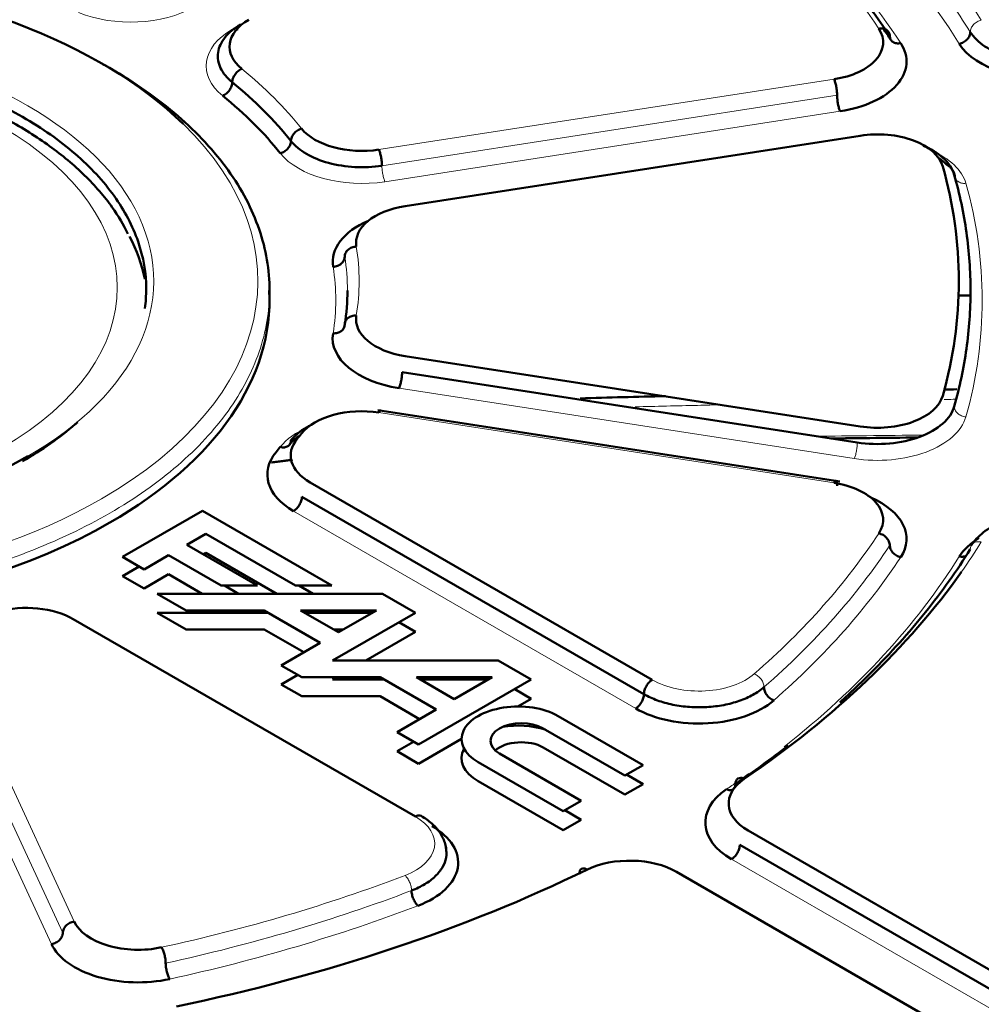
# Model space of a CAD drawing. Header units: millimetres. Extents: x 5 to 414, y 5 to 290.
# Tile 80 of 83: x 345.18 to 351.35, y 249.49 to 255.81. Entities that reach past the tile are written whole.
import ezdxf

# ---------------------------------------------------------------- set-up
doc = ezdxf.new("R2010")
doc.units = ezdxf.units.MM
doc.layers.add('1', color=7, linetype='Continuous', true_color=0xffffff)

msp = doc.modelspace()

# ---------------------------------------------------------------- linework, layer by layer
at = {"layer": '1', "color": 18, "linetype": 'Continuous', "lineweight": 13}
for p, q in [((346.54493, 255.74766), (346.59798, 255.77829)), ((350.40772, 255.4265), (347.48546, 254.97443)), ((350.42714, 255.32344), (347.50488, 254.87137)), ((350.44655, 255.22038), (347.52429, 254.7683)), ((350.53713, 252.99017), (347.61487, 253.44225)), ((347.48546, 253.28589), (350.40772, 252.83381)), ((349.13394, 251.38531), (346.93778, 252.65326)), ((345.52905, 250.01711), (344.74603, 251.70427)), ((345.4566, 249.94466), (344.67359, 251.63183)), ((345.38416, 249.87222), (344.60114, 251.55938)), ((351.52187, 249.39427), (349.74928, 250.41767))]:
    msp.add_line(p, q, dxfattribs=at)
at = {"layer": '1', "color": 18, "linetype": 'Continuous', "lineweight": 50}
for p, q in [((350.57596, 255.06401), (347.6537, 254.61194)), ((346.78371, 254.00768), (346.78371, 254.0693)), ((351.27936, 254.03795), (351.20705, 254.03795)), ((347.6537, 253.64838), (350.57596, 253.1963)), ((350.55655, 253.09324), (347.63429, 253.54531)), ((350.44418, 252.84283), (347.4791, 253.30153)), ((347.04385, 252.83697), (349.24, 251.56902)), ((349.18697, 251.47717), (346.99082, 252.74512)), ((346.35271, 252.65468), (345.83951, 252.35838)), ((347.18374, 252.17488), (346.35271, 252.65468)), ((346.25211, 252.43667), (346.37457, 252.50737)), ((346.37457, 252.50737), (346.95047, 252.17488)), ((346.70553, 252.17488), (346.25211, 252.43667)), ((346.37457, 252.3849), (346.35817, 252.37543)), ((346.82977, 252.12209), (346.37457, 252.3849)), ((345.83951, 252.35838), (345.97801, 252.27842)), ((345.97801, 252.27842), (346.13547, 252.36933)), ((346.13547, 252.36933), (346.47226, 252.17488)), ((345.83951, 252.23591), (345.94558, 252.29715)), ((345.97801, 252.15594), (345.83951, 252.23591)), ((346.13547, 252.24685), (345.97801, 252.15594)), ((346.35157, 252.12209), (346.13547, 252.24685)), ((346.47226, 252.17488), (346.70553, 252.17488)), ((346.49339, 252.17488), (346.58484, 252.12209)), ((346.95047, 252.17488), (347.18374, 252.17488)), ((346.9716, 252.17488), (347.06304, 252.12209)), ((347.50846, 252.12209), (346.06217, 252.12209)), ((346.06217, 252.12209), (346.24773, 252.01495)), ((347.72026, 251.9998), (347.50846, 252.12209)), ((346.06217, 251.99961), (346.77584, 251.99961)), ((346.24773, 251.89247), (346.06217, 251.99961)), ((346.24773, 252.01495), (346.74927, 252.01495)), ((346.74927, 252.01495), (347.10938, 251.80704)), ((346.98254, 252.01495), (347.4695, 252.01495)), ((347.22602, 251.87438), (346.98254, 252.01495)), ((347.0091, 251.99961), (347.44292, 251.99961)), ((347.18852, 251.69279), (347.72026, 251.9998)), ((347.4695, 252.01495), (347.22602, 251.87438)), ((347.71972, 250.69129), (345.52357, 251.95924)), ((347.6142, 251.93856), (347.72026, 251.87732)), ((346.74927, 251.89247), (346.24773, 251.89247)), ((347.00331, 251.7458), (346.74927, 251.89247)), ((347.25736, 251.89247), (347.19468, 251.89247)), ((347.72026, 251.87732), (347.40065, 251.69279)), ((347.10938, 251.80704), (346.85862, 251.66225)), ((348.25201, 251.69279), (347.18852, 251.69279)), ((348.46382, 251.5705), (348.25201, 251.69279)), ((346.85862, 251.66225), (346.99129, 251.58566)), ((346.85862, 251.53978), (346.96468, 251.60102)), ((346.99129, 251.58566), (347.49282, 251.58566)), ((347.21509, 251.58566), (347.18852, 251.57032)), ((347.18852, 251.57032), (347.5194, 251.57032)), ((347.49282, 251.58566), (347.85298, 251.37772)), ((347.7261, 251.58566), (348.21313, 251.58566)), ((347.96961, 251.44506), (347.7261, 251.58566)), ((347.74068, 251.153), (348.46382, 251.5705)), ((347.75265, 251.57032), (348.18656, 251.57032)), ((348.21313, 251.58566), (347.96961, 251.44506)), ((346.99129, 251.46318), (346.85862, 251.53978)), ((348.35776, 251.50927), (348.46382, 251.44803)), ((347.49282, 251.46318), (346.99129, 251.46318)), ((347.74691, 251.31649), (347.49282, 251.46318)), ((348.46382, 251.44803), (348.37692, 251.39786)), ((347.85298, 251.37772), (347.60221, 251.23294)), ((349.18113, 251.02168), (348.63586, 251.3365)), ((348.53963, 251.25737), (349.0645, 250.95434)), ((347.60221, 251.23294), (347.74068, 251.153)), ((348.01639, 251.1897), (347.74068, 251.03052)), ((347.60221, 251.11047), (347.70828, 251.17171)), ((349.0645, 250.83187), (348.53963, 251.1349)), ((347.74068, 251.03052), (347.60221, 251.11047)), ((348.78457, 250.79273), (348.25971, 251.09576)), ((348.12266, 251.0402), (348.66793, 250.72539)), ((349.0645, 250.95434), (349.18113, 251.02168)), ((349.07506, 250.96045), (349.18113, 250.89921)), ((348.66793, 250.60291), (348.12266, 250.91773)), ((349.18113, 250.89921), (349.0645, 250.83187)), ((348.66793, 250.72539), (348.78457, 250.79273)), ((348.6785, 250.73149), (348.78457, 250.67025)), ((348.78457, 250.67025), (348.66793, 250.60291)), ((349.85534, 250.60138), (351.62794, 249.57798)), ((351.5749, 249.48612), (349.80231, 250.50953)), ((351.16832, 249.31262), (349.39573, 250.33602))]:
    msp.add_line(p, q, dxfattribs=at)
at = {"layer": '1', "color": 18, "linetype": 'Continuous', "lineweight": 13}
for centre, major_axis, start_param, end_param in [((343.28371, 254.13016), (-8.575, 0), 3.4868221, 3.8435607), ((343.28371, 254.00768), (-8.425, 0), 3.4868221, 3.8435607), ((343.28371, 254.13016), (7.925, 0), 0.3619668, 0.6852307), ((343.28371, 254.00768), (8.075, 0), 0.3619668, 0.6852307), ((343.28371, 254.13016), (2.75619, 0), 5.4977871, 8.6393798), ((345.89085, 256.12529), (0.575, 0), 4.0944389, 5.4977871), ((346.95151, 255.51292), (0.575, 0), 2.3561945, 3.7595427), ((343.28364, 254.0894), (-2.52243, 0), 2.3561945, 5.4977871), ((343.28371, 254.13016), (-3.425, 0), 5.4977871, 8.6393798), ((343.28371, 254.13016), (-4.075, 0), 3.5708401, 3.7595427), ((343.28371, 254.13016), (-3.425, 0), 2.3561945, 3.6772342), ((347.37547, 255.08897), (-0.575, 0), 0.4292475, 1.8325957), ((350.68595, 254.70453), (0.575, 0), 0.161632, 0.9262023), ((343.28371, 254.00768), (8.075, 0), 6.1215533, 6.4448173), ((343.28371, 254.13016), (-4.075, 0), 3.0472413, 3.235944), ((343.28371, 254.06892), (-4, 0), 3.1415927, 3.235944), ((343.28371, 254.00768), (-3.925, 0), 3.0472413, 3.235944), ((350.68595, 253.31084), (-0.575, 0), 1.3089969, 2.9799607), ((347.37547, 252.9264), (-0.575, 0), 5.3569771, 5.8539378), ((343.28371, 254.13016), (7.925, 0), 5.6991451, 5.9212185), ((343.28371, 254.13016), (-8.575, 0), 2.7549815, 2.7963632), ((343.28371, 254.06892), (8, 0), 5.6991451, 5.9212185), ((343.28371, 254.00768), (8.075, 0), 5.6991451, 5.9212185), ((343.28371, 254.00768), (-8.425, 0), 2.5109389, 2.7963632), ((349.54052, 251.74253), (0.425, 0), 3.9269908, 5.6991451), ((343.28371, 254.00768), (-8.425, 0), 2.45769, 2.4662462), ((343.28371, 254.00768), (-8.425, 0), 2.4396246, 2.4520491), ((347.4192, 250.51779), (-0.425, 0), 2.1548366, 3.9269908), ((343.28371, 254.13016), (7.925, 0), 5.0743558, 5.2964292), ((343.28371, 254.06892), (8, 0), 5.0743558, 5.2964292), ((343.28371, 254.00768), (8.075, 0), 5.0743558, 5.2964292)]:
    msp.add_ellipse(centre, major_axis=major_axis, ratio=0.57735, start_param=start_param, end_param=end_param, dxfattribs=at)
at = {"layer": '1', "color": 18, "linetype": 'Continuous', "lineweight": 50}
for centre, major_axis, start_param, end_param in [((343.28371, 254.13016), (-3.425, 0), 3.6772342, 5.4977871), ((346.95151, 255.63539), (-0.425, 0), 5.4977871, 6.9011354), ((350.29773, 255.66352), (-0.425, 0), 1.8325957, 3.5035595), ((350.29773, 255.54104), (0.575, 0), 4.9741884, 6.6451521), ((351.75269, 255.76613), (0.575, 0), 3.4868221, 4.9741884), ((343.28371, 254.06892), (4, 0), 0.4292475, 0.6179501), ((343.28371, 254.00768), (-3.925, 0), 3.5708401, 3.7595427), ((347.37547, 255.21144), (-0.425, 0), 0.4292475, 1.8325957), ((350.68595, 254.827), (-0.425, 0), 3.3032246, 4.9741884), ((343.28371, 254.13016), (-7.925, 0), 2.9799607, 3.3032246), ((347.76369, 254.37493), (-0.425, 0), 4.9741884, 6.3775366), ((347.76369, 254.25245), (0.575, 0), 2.2154028, 3.235944), ((343.28364, 253.96837), (-2.71562, 0), 3.2536592, 3.4320427), ((343.28371, 254.13016), (2.75619, 0), 3.1820407, 5.4977871), ((343.28371, 254.00768), (-3.5, 0), 2.3561945, 3.1720759), ((343.28371, 254.06892), (-4, 0), 3.0472413, 3.1415927), ((343.28371, 254.00768), (-3.5, 0), 0.0000491, 2.3561945), ((347.76369, 253.88539), (-0.425, 0), 6.188834, 7.5921822), ((343.28371, 253.47696), (-13.75, 0), 0.7853982, 3.1786536), ((347.76369, 253.76291), (0.575, 0), 3.0472413, 4.4505896), ((343.28371, 253.31366), (13.75, 0), 3.9269908, 6.2934446), ((350.68595, 253.43331), (-0.425, 0), 1.3089969, 2.9799607), ((347.37547, 253.04887), (-0.425, 0), 4.4505896, 5.8539378), ((343.28371, 254.13016), (4.075, 0), 5.8376241, 5.8539378), ((347.34437, 253.01048), (-0.425, 0), 5.8376241, 7.0685835), ((347.34437, 252.888), (0.575, 0), 2.6960314, 3.9269908), ((343.28371, 254.00768), (-3.925, 0), 2.6960314, 2.7123452), ((343.28364, 252.47679), (-13.74145, 0), 6.2391048, 8.6393798), ((350.29773, 252.5968), (-0.425, 0), 2.7796258, 4.4505896), ((350.29773, 252.47432), (0.575, 0), 5.9212185, 7.2093749), ((351.75269, 252.24924), (0.575, 0), 2.3768097, 2.7963632), ((343.28371, 254.13016), (-8.575, 0), 2.4396246, 2.7549815), ((345.22305, 251.78573), (-0.425, 0), 3.9269908, 5.1579502), ((349.54052, 251.62006), (0.575, 0), 3.9269908, 5.6991451), ((348.37926, 251.18835), (-0.36289, 0), 3.9269908, 7.0685835), ((348.39967, 251.17657), (0.19794, 0), 0.7853982, 3.9269908), ((348.37926, 251.06588), (0.36289, 0), 1.0734429, 1.8499072), ((348.37926, 251.06588), (0.36289, 0), 2.8449576, 3.9269908), ((348.39967, 251.05409), (-0.19794, 0), 3.9269908, 5.7176495), ((350.15587, 250.77489), (-0.425, 0), 5.5812172, 7.0685835), ((350.15587, 250.65241), (0.575, 0), 2.4396246, 3.9269908), ((343.28364, 250.86425), (-13.70697, 0), 0.01237, 2.3561945), ((347.4192, 250.39531), (0.575, 0), 5.2964292, 7.0685835), ((349.09521, 250.16252), (-0.425, 0), 3.9269908, 5.4143571), ((343.28371, 254.13016), (-8.575, 0), 1.9160258, 2.2727644), ((345.93957, 250.08061), (-0.425, 0), 0.2617994, 1.9327631), ((345.93957, 249.95814), (0.575, 0), 3.403392, 5.0743558)]:
    msp.add_ellipse(centre, major_axis=major_axis, ratio=0.57735, start_param=start_param, end_param=end_param, dxfattribs=at)
at = {"layer": '1', "color": 18, "linetype": 'Continuous', "lineweight": 13}
for points in [[(351.28219, 255.72967), (351.19671, 255.86691), (351.00442, 256.13713), (350.65469, 256.52591), (350.24639, 256.89517), (349.93719, 257.12642), (349.77408, 257.23778)], [(351.28219, 255.72967), (351.28219, 255.73764), (351.28586, 255.7545), (351.30157, 255.77812), (351.32503, 255.79662), (351.34359, 255.80366), (351.35277, 255.80556)], [(351.25346, 254.75795), (351.24383, 254.75704), (351.22437, 254.7584), (351.19976, 254.76971), (351.18329, 254.78851), (351.17944, 254.80426), (351.17944, 254.81222)], [(351.17944, 253.32562), (351.17944, 253.31766), (351.18329, 253.30119), (351.19976, 253.27928), (351.22437, 253.26334), (351.24383, 253.25832), (351.25346, 253.25741)], [(351.35277, 252.45475), (351.34359, 252.45666), (351.32503, 252.45732), (351.30157, 252.44857), (351.28586, 252.43147), (351.28219, 252.41613), (351.28219, 252.40817)], [(349.89508, 251.60723), (349.90321, 251.60413), (349.91967, 251.59466), (349.94046, 251.5731), (349.95439, 251.54743), (349.95764, 251.53008), (349.95764, 251.52212)], [(347.6949, 250.21572), (347.6949, 250.22369), (347.69275, 250.24167), (347.68355, 250.27006), (347.6698, 250.2957), (347.65893, 250.30839), (347.65355, 250.31308)]]:
    msp.add_open_spline(points, degree=3, dxfattribs=at)
at = {"layer": '1', "color": 18, "linetype": 'Continuous', "lineweight": 50}
for points, degree in [([(349.47789, 256.99194), (349.61424, 256.89562), (349.87357, 256.69654), (350.21946, 256.38084), (350.52008, 256.05004), (350.68903, 255.82083), (350.76533, 255.7045)], 3), ([(346.54398, 255.40691), (346.51028, 255.43428), (346.45916, 255.49644), (346.44299, 255.59879), (346.48849, 255.69816), (346.55683, 255.75453), (346.59796, 255.77828)], 3), ([(350.69519, 255.75041), (350.70431, 255.7524), (350.72275, 255.75325), (350.74607, 255.74472), (350.76168, 255.72777), (350.76533, 255.71247), (350.76533, 255.7045)], 3), ([(350.72338, 255.75209), (350.74001, 255.728), (350.75628, 255.70382), (350.77222, 255.67954)], 3), ([(350.76533, 255.7045), (350.76533, 255.69654), (350.76898, 255.68123), (350.78459, 255.66429), (350.8079, 255.65576), (350.82635, 255.65661), (350.83547, 255.6586)], 3), ([(351.21162, 255.65378), (351.2208, 255.65569), (351.23935, 255.66273), (351.26281, 255.68123), (351.27852, 255.70484), (351.28219, 255.72171), (351.28219, 255.72967)], 3), ([(351.28219, 255.72967), (351.30304, 255.6962), (351.36708, 255.63314), (351.51559, 255.56563), (351.69635, 255.53371), (351.82258, 255.53932), (351.8821, 255.54852)], 3), ([(346.60511, 255.49323), (346.59716, 255.48997), (346.58109, 255.48019), (346.56077, 255.45822), (346.54716, 255.43228), (346.54398, 255.41487), (346.54398, 255.40691)], 3), ([(346.48285, 255.32058), (346.4908, 255.32385), (346.50688, 255.33363), (346.5272, 255.3556), (346.5408, 255.38153), (346.54398, 255.39894), (346.54398, 255.40691)], 3), ([(346.92083, 255.03006), (346.92083, 255.03803), (346.92438, 255.05507), (346.93955, 255.07943), (346.96222, 255.09905), (346.98015, 255.10698), (346.98902, 255.10932)], 3), ([(346.92083, 255.03006), (346.92083, 255.0221), (346.91728, 255.00506), (346.9021, 254.98069), (346.87943, 254.96107), (346.8615, 254.95315), (346.85263, 254.9508)], 3), ([(347.50488, 254.87137), (347.44868, 254.86267), (347.32996, 254.85669), (347.15816, 254.88362), (347.01272, 254.94289), (346.94504, 254.99952), (346.92083, 255.03006)], 3), ([(351.07896, 254.92109), (351.09785, 254.90821), (351.11468, 254.89428), (351.12958, 254.87921)], 3), ([(351.12958, 254.87921), (351.18475, 254.84297), (351.18265, 254.7947)], 2), ([(351.17944, 254.81222), (351.21411, 254.68945), (351.26629, 254.44218), (351.29242, 254.06892), (351.26629, 253.69566), (351.21411, 253.44839), (351.17944, 253.32562)], 3), ([(347.34059, 254.35181), (347.33087, 254.35128), (347.31124, 254.34702), (347.28642, 254.33203), (347.2698, 254.31077), (347.26592, 254.29446), (347.26592, 254.28649)], 3), ([(347.26592, 254.28649), (347.26592, 254.27853), (347.26203, 254.26221), (347.24542, 254.24095), (347.2206, 254.22597), (347.20096, 254.22171), (347.19125, 254.22118)], 3), ([(347.26592, 253.85135), (347.26592, 253.85931), (347.2698, 253.8752), (347.28642, 253.89465), (347.31124, 253.90692), (347.33087, 253.90904), (347.34059, 253.90851)], 3), ([(347.19125, 253.79419), (347.20096, 253.79366), (347.2206, 253.79577), (347.24542, 253.80805), (347.26203, 253.82749), (347.26592, 253.84338), (347.26592, 253.85135)], 3), ([(348.77835, 253.37689), (348.96079, 253.38253), (349.14315, 253.38676), (349.32561, 253.39097)], 3), ([(351.17944, 253.32562), (351.16831, 253.28623), (351.11669, 253.20923), (350.96528, 253.12251), (350.76612, 253.07844), (350.62331, 253.08291), (350.55655, 253.09324)], 3), ([(346.85263, 253.06456), (346.8615, 253.06222), (346.87943, 253.06067), (346.9021, 253.0683), (346.91728, 253.08465), (346.92083, 253.09981), (346.92083, 253.10778)], 3), ([(346.91209, 253.0801), (346.92802, 253.09995), (346.9476, 253.11818), (346.97129, 253.13518)], 3), ([(350.76533, 252.43334), (350.76533, 252.4413), (350.76168, 252.4582), (350.74607, 252.48197), (350.72275, 252.50069), (350.70431, 252.50791), (350.69519, 252.50991)], 3), ([(350.83547, 252.35677), (350.82635, 252.35876), (350.8079, 252.36598), (350.78459, 252.3847), (350.76898, 252.40847), (350.76533, 252.42537), (350.76533, 252.43334)], 3), ([(349.24, 251.56902), (349.2331, 251.56504), (349.21916, 251.5538), (349.20153, 251.53), (349.18973, 251.50283), (349.18697, 251.48513), (349.18697, 251.47717)], 3), ([(349.18697, 251.47717), (349.21302, 251.46213), (349.27112, 251.43529), (349.37128, 251.40714), (349.47976, 251.39237), (349.59119, 251.39172), (349.70015, 251.40522), (349.80131, 251.43222), (349.8897, 251.47137), (349.93733, 251.50437), (349.95764, 251.52212)], 3), ([(349.95764, 251.52212), (349.95764, 251.51415), (349.9609, 251.49681), (349.97482, 251.47114), (349.99562, 251.44957), (350.01207, 251.44011), (350.02021, 251.437)], 3), ([(349.77408, 250.90006), (349.89177, 250.9804), (350.00502, 251.06297), (350.11356, 251.14756)], 3), ([(349.77408, 250.90006), (349.77408, 250.90802), (349.77706, 250.92267), (349.7898, 250.9368), (349.80884, 250.94113), (349.8239, 250.93697), (349.83135, 250.93333)], 3), ([(349.71681, 250.86678), (349.72426, 250.86314), (349.73932, 250.85898), (349.75835, 250.86331), (349.7711, 250.87744), (349.77408, 250.89209), (349.77408, 250.90006)], 3), ([(347.75722, 250.695), (347.75232, 250.69784), (347.74057, 250.70014), (347.72662, 250.69527), (347.71972, 250.69129)], 3), ([(348.82077, 250.34988), (348.81448, 250.35418), (348.80174, 250.35969), (348.78564, 250.35705), (348.77486, 250.34405), (348.77234, 250.32967), (348.77234, 250.3217)], 3), ([(347.73626, 250.11836), (347.73088, 250.12306), (347.72, 250.13575), (347.70626, 250.16138), (347.69705, 250.18977), (347.6949, 250.20776), (347.6949, 250.21572)], 3), ([(346.09007, 249.85114), (346.09352, 249.84587), (346.1005, 249.83204), (346.10933, 249.80495), (346.11524, 249.77558), (346.11662, 249.75737), (346.11662, 249.74941)], 3), ([(346.11662, 249.74941), (346.11662, 249.74144), (346.11801, 249.72323), (346.12392, 249.69386), (346.13274, 249.66678), (346.13973, 249.65294), (346.14318, 249.64767)], 3)]:
    msp.add_open_spline(points, degree=degree, dxfattribs=at)
at = {"layer": '1', "color": 18, "linetype": 'Continuous', "lineweight": 13}
for points, knots in [([(346.54493, 255.74766), (346.5484, 255.74566), (346.55187, 255.74405), (346.55868, 255.74168), (346.56202, 255.74092), (346.56843, 255.74029), (346.57151, 255.74041), (346.57728, 255.74153), (346.57997, 255.74253), (346.58243, 255.74395)], [0, 0, 0, 0, 0.25, 0.25, 0.5, 0.5, 0.75, 0.75, 1, 1, 1, 1]), ([(347.50488, 254.87137), (347.50488, 254.86736), (347.505, 254.86308), (347.5055, 254.85415), (347.50587, 254.8495), (347.50684, 254.84), (347.50744, 254.83515), (347.50885, 254.82544), (347.50966, 254.82058), (347.51146, 254.81104), (347.51245, 254.80636), (347.51456, 254.79736), (347.51569, 254.79303), (347.51803, 254.78491), (347.51925, 254.78111), (347.52175, 254.77417), (347.52302, 254.77104), (347.52429, 254.7683)], [0, 0, 0, 0, 0.125, 0.125, 0.25, 0.25, 0.375, 0.375, 0.5, 0.5, 0.625, 0.625, 0.75, 0.75, 0.875, 0.875, 1, 1, 1, 1]), ([(339.78371, 254.06888), (339.78373, 253.93661), (339.81764, 253.73806), (339.92905, 253.48139), (340.08341, 253.23223), (340.35477, 252.93901), (340.72014, 252.68206), (341.05977, 252.50437), (341.42787, 252.34672), (341.93575, 252.18995), (342.59648, 252.07425), (343.28371, 252.03517), (343.97093, 252.07425), (344.63174, 252.18998), (345.24074, 252.37792), (345.59661, 252.54653), (345.75858, 252.64005)], [0, 0, 0, 0, 0.0833087, 0.1250176, 0.1667265, 0.2500438, 0.3333611, 0.37507, 0.4167789, 0.5000962, 0.5834135, 0.6667308, 0.7500481, 0.8333654, 0.9166827, 1, 1, 1, 1]), ([(345.75858, 252.64005), (345.92056, 252.73357), (346.21261, 252.93903), (346.53813, 253.29064), (346.73859, 253.67216), (346.78371, 253.93668), (346.78371, 254.06895), (346.78371, 254.06896)], [0, 0, 0, 0, 0.2499936, 0.4999871, 0.7499807, 0.9999743, 1, 1, 1, 1]), ([(349.68946, 253.33586), (349.63695, 253.33461), (349.58443, 253.33336), (349.39834, 253.32888), (349.26487, 253.32593), (349.13143, 253.32269)], [0, 0, 0, 0, 0.2824482, 0.2824482, 1, 1, 1, 1]), ([(351.18591, 253.37113), (351.16696, 253.37067), (351.14801, 253.37021), (351.12409, 253.36964), (351.11913, 253.36952), (351.11417, 253.3694)], [0, 0, 0, 0, 0.7924926, 0.7924926, 1, 1, 1, 1]), ([(350.29441, 253.13363), (350.40148, 253.13484), (350.50856, 253.13604), (350.73839, 253.13868), (350.86114, 253.14011), (350.9839, 253.14156)], [0, 0, 0, 0, 0.4659256, 0.4659256, 1, 1, 1, 1]), ([(350.53713, 252.99017), (350.5384, 252.99291), (350.53967, 252.99604), (350.54217, 253.00298), (350.54339, 253.00678), (350.54574, 253.0149), (350.54686, 253.01923), (350.54897, 253.02823), (350.54996, 253.03292), (350.55176, 253.04246), (350.55257, 253.04731), (350.55398, 253.05702), (350.55458, 253.06187), (350.55555, 253.07137), (350.55592, 253.07602), (350.55642, 253.08495), (350.55655, 253.08923), (350.55655, 253.09324)], [0, 0, 0, 0, 0.125, 0.125, 0.25, 0.25, 0.375, 0.375, 0.5, 0.5, 0.625, 0.625, 0.75, 0.75, 0.875, 0.875, 1, 1, 1, 1]), ([(356.96446, 252.14936), (356.9541, 252.05139), (356.90494, 251.69535), (356.74818, 251.08522), (356.42083, 250.33071), (355.96696, 249.59835), (355.39095, 248.89521), (354.69833, 248.22805), (353.89579, 247.6033), (352.99105, 247.02697), (351.99282, 246.50462), (350.91072, 246.04127), (349.75516, 245.64139), (348.53728, 245.30883), (347.26881, 245.04679), (345.96196, 244.85779), (344.62931, 244.74366), (343.28371, 244.7055), (341.93811, 244.74366), (340.60546, 244.85779), (339.29861, 245.04679), (338.03014, 245.30883), (336.81226, 245.64139), (335.65669, 246.04128), (334.57466, 246.50458), (333.90899, 246.85293), (333.59195, 247.03597)], [0, 0, 0, 0, 0.0162111, 0.0589846, 0.101758, 0.1445314, 0.1873048, 0.2300783, 0.2728517, 0.3156251, 0.3583986, 0.401172, 0.4439454, 0.4867189, 0.5294923, 0.5722657, 0.6150391, 0.6578126, 0.700586, 0.7433594, 0.7861329, 0.8289063, 0.8716797, 0.9144531, 0.9572266, 1, 1, 1, 1])]:
    msp.add_open_spline(points, degree=3, knots=knots, dxfattribs=at)
at = {"layer": '1', "color": 18, "linetype": 'Continuous', "lineweight": 50}
for points, knots in [([(341.36894, 255.18426), (341.49406, 255.2565), (341.76968, 255.38712), (342.24074, 255.53246), (342.75204, 255.62201), (343.28365, 255.65225), (343.72707, 255.62701), (344.07103, 255.57725), (344.40492, 255.50829), (344.79785, 255.38708), (345.14218, 255.22388), (345.3803, 255.07217), (345.59156, 254.90774), (345.80164, 254.68088), (345.95668, 254.38574), (345.99864, 254.13981), (345.98876, 253.9962), (345.9831, 253.95504)], [0, 0, 0, 0, 0.080607, 0.161214, 0.241821, 0.322428, 0.403035, 0.4433871, 0.4837392, 0.5643462, 0.6449532, 0.6853053, 0.7256575, 0.8062645, 0.8868715, 0.9674785, 1, 1, 1, 1]), ([(345.87378, 254.43398), (345.84566, 254.49239), (345.76921, 254.62315), (345.60175, 254.81344), (345.37687, 255.00218), (345.10815, 255.1697), (344.80243, 255.31236), (344.46638, 255.42715), (344.1073, 255.51205), (343.73234, 255.56572), (343.3488, 255.58736), (342.96405, 255.57664), (342.5855, 255.53376), (342.22033, 255.45933), (341.87564, 255.35449), (341.6042, 255.2401), (341.45286, 255.15957), (341.40001, 255.12909)], [0, 0, 0, 0, 0.0515546, 0.1193415, 0.1884931, 0.2585079, 0.3288591, 0.3991726, 0.4693611, 0.5394311, 0.6094261, 0.6794037, 0.7494198, 0.8195258, 0.8897879, 0.9602668, 1, 1, 1, 1]), ([(346.78371, 254.06896), (346.7837, 254.2012), (346.73857, 254.46571), (346.53818, 254.84717), (346.26665, 255.14039), (345.99359, 255.35291), (345.82188, 255.46231), (345.72106, 255.51921), (345.70198, 255.52974)], [0, 0, 0, 0, 0.2429075, 0.4858399, 0.7287724, 0.8503851, 0.9719978, 1, 1, 1, 1]), ([(350.42714, 255.32344), (350.42714, 255.32745), (350.42701, 255.33173), (350.42652, 255.34066), (350.42614, 255.34531), (350.42517, 255.35481), (350.42457, 255.35966), (350.42316, 255.36936), (350.42235, 255.37422), (350.42055, 255.38376), (350.41957, 255.38844), (350.41745, 255.39745), (350.41633, 255.40177), (350.41398, 255.4099), (350.41276, 255.4137), (350.41027, 255.42063), (350.40899, 255.42377), (350.40772, 255.4265)], [0, 0, 0, 0, 0.125, 0.125, 0.25, 0.25, 0.375, 0.375, 0.5, 0.5, 0.625, 0.625, 0.75, 0.75, 0.875, 0.875, 1, 1, 1, 1]), ([(350.44655, 255.22038), (350.44528, 255.22312), (350.44401, 255.22625), (350.44151, 255.23318), (350.44029, 255.23698), (350.43795, 255.24511), (350.43682, 255.24943), (350.43471, 255.25844), (350.43372, 255.26312), (350.43192, 255.27266), (350.43111, 255.27752), (350.4297, 255.28722), (350.4291, 255.29207), (350.42813, 255.30157), (350.42776, 255.30623), (350.42726, 255.31516), (350.42714, 255.31943), (350.42714, 255.32344)], [0, 0, 0, 0, 0.125, 0.125, 0.25, 0.25, 0.375, 0.375, 0.5, 0.5, 0.625, 0.625, 0.75, 0.75, 0.875, 0.875, 1, 1, 1, 1]), ([(347.48546, 254.97443), (347.48674, 254.97169), (347.48801, 254.96856), (347.4905, 254.96163), (347.49172, 254.95782), (347.49407, 254.9497), (347.49519, 254.94537), (347.49731, 254.93637), (347.49829, 254.93169), (347.50009, 254.92215), (347.5009, 254.91729), (347.50231, 254.90758), (347.50291, 254.90273), (347.50388, 254.89323), (347.50426, 254.88858), (347.50475, 254.87965), (347.50488, 254.87537), (347.50488, 254.87137)], [0, 0, 0, 0, 0.125, 0.125, 0.25, 0.25, 0.375, 0.375, 0.5, 0.5, 0.625, 0.625, 0.75, 0.75, 0.875, 0.875, 1, 1, 1, 1]), ([(350.9793, 254.99953), (351.02843, 254.97897), (351.11998, 254.92369), (351.16831, 254.85161), (351.17944, 254.81222)], [0, 0, 0, 0, 0.4659011, 1, 1, 1, 1]), ([(347.63429, 253.54531), (347.63429, 253.5413), (347.63416, 253.53703), (347.63366, 253.5281), (347.63329, 253.52345), (347.63232, 253.51394), (347.63172, 253.5091), (347.63031, 253.49939), (347.6295, 253.49453), (347.6277, 253.48499), (347.62671, 253.48031), (347.6246, 253.4713), (347.62348, 253.46698), (347.62113, 253.45885), (347.61991, 253.45505), (347.61742, 253.44812), (347.61614, 253.44499), (347.61487, 253.44225)], [0, 0, 0, 0, 0.125, 0.125, 0.25, 0.25, 0.375, 0.375, 0.5, 0.5, 0.625, 0.625, 0.75, 0.75, 0.875, 0.875, 1, 1, 1, 1]), ([(351.11052, 253.43301), (351.1119, 253.43305), (351.11328, 253.43308), (351.14138, 253.43376), (351.16811, 253.43441), (351.19484, 253.43506)], [0, 0, 0, 0, 0.0490227, 0.0490227, 1, 1, 1, 1]), ([(347.49694, 253.29876), (347.49672, 253.2988), (347.49648, 253.29881), (347.49519, 253.29875), (347.49407, 253.29823), (347.49172, 253.29623), (347.4905, 253.29477), (347.48801, 253.29097), (347.48674, 253.28862), (347.48546, 253.28589)], [0, 0, 0, 0, 0.0690458, 0.0690458, 0.3793638, 0.3793638, 0.6896819, 0.6896819, 1, 1, 1, 1]), ([(345.55191, 253.22477), (345.5464, 253.21989), (345.4432, 253.12963), (345.3238, 253.04563), (345.19848, 252.97327)], [0, 0, 0, 0, 0.053845, 1, 1, 1, 1]), ([(346.92083, 253.10778), (346.94504, 253.13832), (346.98586, 253.17248), (347.03733, 253.2004), (347.04642, 253.20499)], [0, 0, 0, 0, 0.8290155, 1, 1, 1, 1]), ([(350.94481, 253.12577), (350.84243, 253.12456), (350.74005, 253.12338), (350.55433, 253.12125), (350.47099, 253.1203), (350.38766, 253.11936)], [0, 0, 0, 0, 0.5512576, 0.5512576, 1, 1, 1, 1]), ([(346.93163, 252.98191), (346.92655, 252.98128), (346.91587, 252.97996), (346.89958, 252.97793), (346.88278, 252.97583), (346.86598, 252.97371), (346.84919, 252.97158), (346.83241, 252.96944), (346.81565, 252.96729), (346.80326, 252.96569), (346.79647, 252.96481), (346.79527, 252.96465)], [0, 0, 0, 0, 0.1117249, 0.2350459, 0.358296, 0.4814753, 0.6045841, 0.7276227, 0.8505914, 0.9734904, 1, 1, 1, 1]), ([(350.40772, 252.83381), (350.40899, 252.83655), (350.41027, 252.83889), (350.41276, 252.8427), (350.41398, 252.84416), (350.41633, 252.84615), (350.41745, 252.84668), (350.41957, 252.84678), (350.42055, 252.84635), (350.42235, 252.84455), (350.42316, 252.84318), (350.42457, 252.83956), (350.42517, 252.8373), (350.42614, 252.83199), (350.42652, 252.82894), (350.42701, 252.82215), (350.42714, 252.81841), (350.42714, 252.8144)], [0, 0, 0, 0, 0.125, 0.125, 0.25, 0.25, 0.375, 0.375, 0.5, 0.5, 0.625, 0.625, 0.75, 0.75, 0.875, 0.875, 1, 1, 1, 1]), ([(346.99082, 252.74512), (346.99082, 252.74111), (346.99048, 252.7369), (346.98912, 252.72826), (346.98811, 252.72382), (346.98545, 252.71488), (346.98381, 252.71038), (346.97995, 252.70149), (346.97774, 252.6971), (346.97283, 252.6886), (346.97013, 252.68449), (346.96436, 252.6767), (346.96129, 252.67303), (346.95487, 252.66626), (346.95153, 252.66316), (346.94473, 252.65766), (346.94125, 252.65527), (346.93778, 252.65326)], [0, 0, 0, 0, 0.125, 0.125, 0.25, 0.25, 0.375, 0.375, 0.5, 0.5, 0.625, 0.625, 0.75, 0.75, 0.875, 0.875, 1, 1, 1, 1]), ([(351.87415, 252.62161), (351.83946, 252.6269), (351.77138, 252.63273), (351.6387, 252.62708), (351.49202, 252.59292), (351.36194, 252.52172), (351.30839, 252.46326), (351.28869, 252.43248)], [0, 0, 0, 0, 0.1494384, 0.2923103, 0.5556217, 0.7918591, 1, 1, 1, 1]), ([(350.44418, 251.42458), (350.51359, 251.48722), (350.71184, 251.67546), (351.00442, 252.00071), (351.19671, 252.27093), (351.28219, 252.40817)], [0, 0, 0, 0, 0.2031079, 0.6015539, 1, 1, 1, 1]), ([(351.25085, 252.36377), (351.24701, 252.36234), (351.23472, 252.35918), (351.2208, 252.35968), (351.21162, 252.36158)], [0, 0, 0, 0, 0.333722, 1, 1, 1, 1]), ([(333.63853, 246.95479), (333.74837, 246.88913), (334.07052, 246.70435), (334.66607, 246.40698), (335.4381, 246.06751), (336.29012, 245.74872), (337.18636, 245.46562), (338.31234, 245.17076), (339.68272, 244.90203), (341.30447, 244.70659), (342.94777, 244.62575), (344.59575, 244.65983), (346.22472, 244.80831), (347.60518, 245.03525), (348.75126, 245.29539), (349.68939, 245.55672), (350.58706, 245.8584), (351.39223, 246.17846), (352.09871, 246.50212), (352.76169, 246.84691), (353.42296, 247.23963), (354.07115, 247.68521), (354.67151, 248.16685), (355.17687, 248.64358), (355.59594, 249.10692), (355.94063, 249.5523), (356.22648, 249.99206), (356.48117, 250.46124), (356.7071, 250.9891), (356.88117, 251.5602), (356.93775, 251.95745), (356.95191, 252.14084)], [0, 0, 0, 0, 0.0150863, 0.0433879, 0.0751861, 0.1078362, 0.1404302, 0.1728754, 0.2261104, 0.2786612, 0.3311942, 0.3837267, 0.436261, 0.4887995, 0.520843, 0.5540857, 0.5884136, 0.6201419, 0.6475252, 0.674605, 0.7053644, 0.7380566, 0.7707068, 0.8032835, 0.8301906, 0.8568361, 0.8835348, 0.9075935, 0.936763, 0.9710549, 1, 1, 1, 1]), ([(349.13394, 251.38531), (349.13741, 251.38732), (349.14088, 251.38972), (349.14769, 251.39521), (349.15102, 251.39831), (349.15744, 251.40508), (349.16051, 251.40875), (349.16629, 251.41654), (349.16898, 251.42065), (349.17389, 251.42915), (349.1761, 251.43354), (349.17996, 251.44243), (349.1816, 251.44693), (349.18426, 251.45587), (349.18527, 251.46031), (349.18663, 251.46896), (349.18697, 251.47316), (349.18697, 251.47717)], [0, 0, 0, 0, 0.125, 0.125, 0.25, 0.25, 0.375, 0.375, 0.5, 0.5, 0.625, 0.625, 0.75, 0.75, 0.875, 0.875, 1, 1, 1, 1]), ([(347.9192, 250.45674), (347.91909, 250.47994), (347.91178, 250.52501), (347.87928, 250.5901), (347.82735, 250.64822), (347.78234, 250.68041), (347.75722, 250.695)], [0, 0, 0, 0, 0.2534585, 0.5055003, 0.7547973, 1, 1, 1, 1]), ([(347.6949, 250.21572), (347.72564, 250.22745), (347.7828, 250.25495), (347.8506, 250.30598), (347.89737, 250.36439), (347.92075, 250.42729), (347.91996, 250.47297), (347.91433, 250.49683), (347.91362, 250.49957)], [0, 0, 0, 0, 0.1949413, 0.3898825, 0.5848238, 0.7797651, 0.9747064, 1, 1, 1, 1]), ([(349.80231, 250.50953), (349.80231, 250.50552), (349.80197, 250.50131), (349.80062, 250.49267), (349.7996, 250.48823), (349.79695, 250.47929), (349.7953, 250.47479), (349.79145, 250.4659), (349.78923, 250.46151), (349.78432, 250.45301), (349.78163, 250.4489), (349.77586, 250.44111), (349.77278, 250.43744), (349.76637, 250.43066), (349.76303, 250.42757), (349.75622, 250.42207), (349.75275, 250.41968), (349.74928, 250.41767)], [0, 0, 0, 0, 0.125, 0.125, 0.25, 0.25, 0.375, 0.375, 0.5, 0.5, 0.625, 0.625, 0.75, 0.75, 0.875, 0.875, 1, 1, 1, 1]), ([(345.4566, 249.94466), (345.4566, 249.94867), (345.45707, 249.95275), (345.45892, 249.9609), (345.4603, 249.96497), (345.46393, 249.97293), (345.46618, 249.97683), (345.47145, 249.98431), (345.47447, 249.98789), (345.48118, 249.9946), (345.48486, 249.99772), (345.49274, 250.0034), (345.49694, 250.00594), (345.50571, 250.01037), (345.51027, 250.01224), (345.51957, 250.01524), (345.52431, 250.01637), (345.52905, 250.01711)], [0, 0, 0, 0, 0.125, 0.125, 0.25, 0.25, 0.375, 0.375, 0.5, 0.5, 0.625, 0.625, 0.75, 0.75, 0.875, 0.875, 1, 1, 1, 1]), ([(345.38416, 249.87222), (345.3889, 249.87295), (345.39364, 249.87408), (345.40294, 249.87708), (345.4075, 249.87896), (345.41626, 249.88338), (345.42047, 249.88593), (345.42835, 249.8916), (345.43203, 249.89472), (345.43874, 249.90143), (345.44176, 249.90501), (345.44703, 249.91249), (345.44928, 249.91639), (345.4529, 249.92436), (345.45429, 249.92843), (345.45614, 249.93657), (345.4566, 249.94065), (345.4566, 249.94466)], [0, 0, 0, 0, 0.125, 0.125, 0.25, 0.25, 0.375, 0.375, 0.5, 0.5, 0.625, 0.625, 0.75, 0.75, 0.875, 0.875, 1, 1, 1, 1])]:
    msp.add_open_spline(points, degree=3, knots=knots, dxfattribs=at)

doc.saveas('drawing.dxf')
